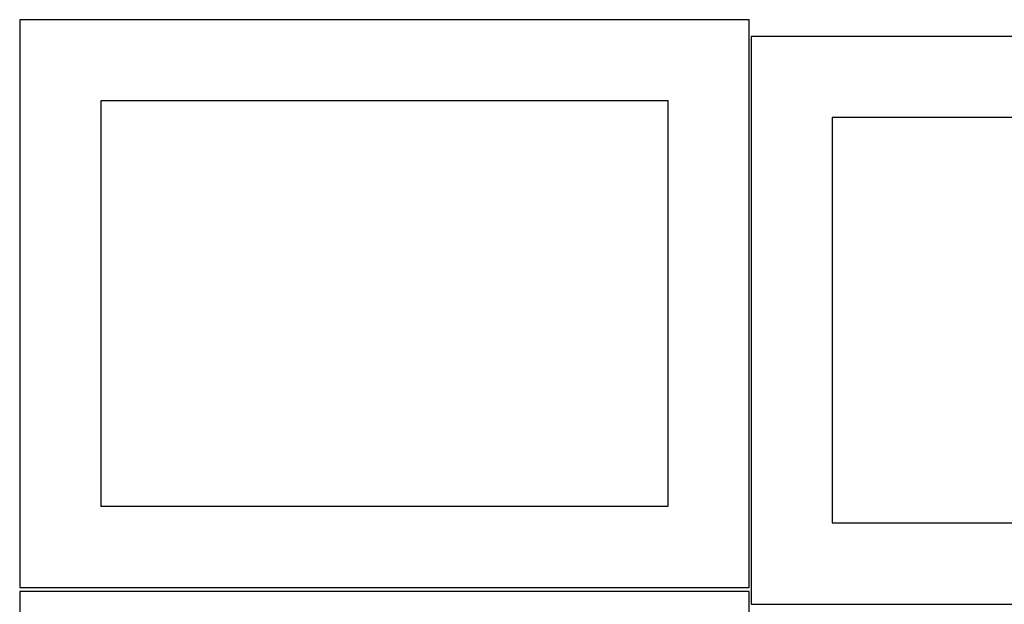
# Model space of a CAD drawing. Header units: millimetres. Extents: x 7 to 1243, y 7 to 2493.
# Tile 21 of 24: x 550 to 914, y 2115 to 2332. Entities that reach past the tile are written whole.
import ezdxf

# ---------------------------------------------------------------- set-up
doc = ezdxf.new("R2010")
doc.units = ezdxf.units.MM
doc.layers.add('CUT', color=7, linetype='CONTINUOUS', true_color=0x000000)

msp = doc.modelspace()

# ---------------------------------------------------------------- linework, layer by layer
at = {"layer": 'CUT'}
for p, q in [((819.562864, 2331.730531), (549.562864, 2331.730531)), ((549.562864, 2331.730531), (549.562864, 2121.730531)), ((819.562864, 2121.730531), (819.562864, 2331.730531)), ((1090.324247, 2325.568178), (820.324247, 2325.568178)), ((820.324247, 2325.568178), (820.324247, 2115.568178)), ((789.562864, 2301.730531), (579.562864, 2301.730531)), ((579.562864, 2301.730531), (579.562864, 2151.730531)), ((789.562864, 2151.730531), (789.562864, 2301.730531)), ((1060.324247, 2295.568178), (850.324247, 2295.568178)), ((850.324247, 2295.568178), (850.324247, 2145.568178)), ((579.562864, 2151.730531), (789.562864, 2151.730531)), ((850.324247, 2145.568178), (1060.324247, 2145.568178)), ((549.562864, 2121.730531), (819.562864, 2121.730531)), ((819.562864, 2120.209657), (549.562864, 2120.209657)), ((549.562864, 2120.209657), (549.562864, 1910.209657)), ((819.562864, 1910.209657), (819.562864, 2120.209657)), ((820.324247, 2115.568178), (1090.324247, 2115.568178))]:
    msp.add_line(p, q, dxfattribs=at)

doc.saveas('drawing.dxf')
